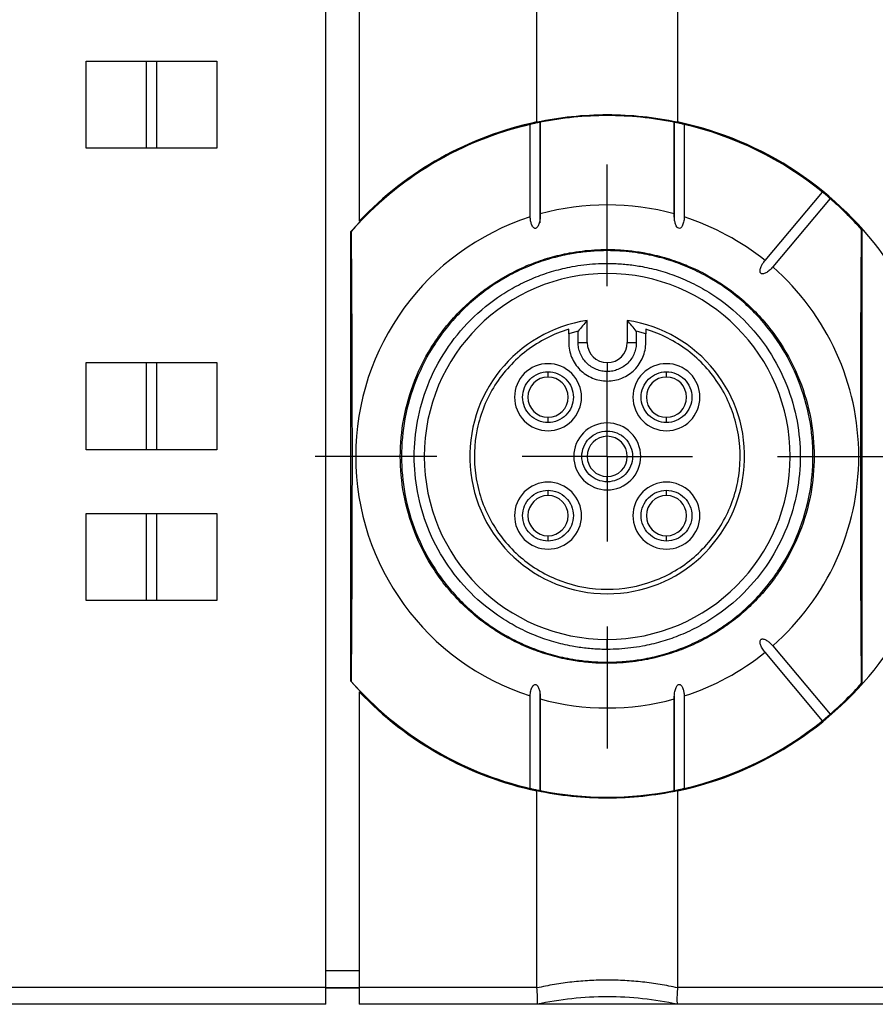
# Model space of a CAD drawing. Header units: millimetres. Extents: x 13 to 546, y 13 to 419.
# Tile 25 of 35: x 256 to 282, y 164 to 193. Entities that reach past the tile are written whole.
import ezdxf

# ---------------------------------------------------------------- set-up
doc = ezdxf.new("R2010")
doc.units = ezdxf.units.MM
doc.header["$LTSCALE"] = 2
doc.linetypes.add('SLD-Center', pattern=[19.05, 15.24, -1.27, 1.27, -1.27])
doc.layers.add('CENTER', color=40, linetype='SLD-Center')

# ---------------------------------------------------------------- blocks, each defined once
blk = doc.blocks.new('SW_CENTERMARKSYMBOL_11')
at = {"layer": 'CENTER', "color": 0}
for p, q in [((0, 5.08), (0, 8.715)), ((0, 0), (0, 2.54)), ((-5.08, 0), (-8.715, 0)), ((0, 0), (-2.54, 0)), ((0, 0), (0, -2.54)), ((0, 0), (2.54, 0)), ((5.08, 0), (8.715, 0)), ((0, -5.08), (0, -8.715))]:
    blk.add_line(p, q, dxfattribs=at)

msp = doc.modelspace()

# ---------------------------------------------------------------- linework, layer by layer
for p, q in [((265.408, 164.438), (265.408, 226.138)), ((266.408, 203.268), (266.408, 187.308)), ((271.708, 190.27), (271.708, 200.307)), ((275.908, 200.307), (275.908, 190.27)), ((258.258, 189.488), (258.258, 192.088)), ((258.258, 192.088), (260.058, 192.088)), ((260.058, 189.488), (260.058, 192.088)), ((260.358, 192.088), (260.358, 189.488)), ((260.358, 192.088), (262.158, 192.088)), ((262.158, 192.088), (262.158, 189.488)), ((273.808, 190.463), (273.808, 190.459)), ((271.51, 187.434), (271.51, 190.196)), ((271.808, 187.428), (271.808, 190.296)), ((271.808, 190.26), (271.808, 187.523)), ((275.808, 190.287), (275.808, 187.37)), ((275.809, 187.523), (275.809, 190.26)), ((276.107, 190.196), (276.107, 187.434)), ((260.058, 189.488), (258.258, 189.488)), ((262.158, 189.488), (260.358, 189.488)), ((278.518, 186.134), (280.23, 188.175)), ((280.46, 187.982), (278.748, 185.941)), ((271.808, 187.26), (271.808, 187.428)), ((266.158, 186.997), (266.168, 187.001)), ((266.158, 173.58), (266.158, 186.997)), ((281.399, 187.057), (281.408, 187.054)), ((281.408, 187.054), (281.408, 173.523)), ((273.808, 186.429), (273.808, 186.463)), ((273.808, 185.748), (273.808, 186.048)), ((273.208, 183.688), (273.208, 184.344)), ((274.408, 184.344), (274.408, 183.688)), ((272.658, 183.944), (272.658, 183.688)), ((272.941, 183.688), (272.941, 184.021)), ((274.676, 184.021), (274.676, 183.688)), ((274.958, 183.688), (274.958, 183.944)), ((272.941, 183.688), (273.208, 183.688)), ((274.408, 183.688), (274.676, 183.688)), ((258.258, 180.488), (258.258, 183.088)), ((258.258, 183.088), (260.058, 183.088)), ((260.058, 180.488), (260.058, 183.088)), ((260.358, 183.088), (260.358, 180.488)), ((260.358, 183.088), (262.158, 183.088)), ((262.158, 183.088), (262.158, 180.488)), ((273.808, 183.088), (273.808, 182.821)), ((272.041, 182.656), (272.041, 182.814)), ((275.576, 182.656), (275.576, 182.814)), ((272.041, 181.299), (272.041, 181.456)), ((275.576, 181.299), (275.576, 181.456)), ((273.808, 180.888), (273.808, 181.046)), ((260.058, 180.488), (258.258, 180.488)), ((262.158, 180.488), (260.358, 180.488)), ((273.808, 179.531), (273.808, 179.688)), ((272.041, 179.121), (272.041, 179.278)), ((275.576, 179.121), (275.576, 179.278)), ((258.258, 175.988), (258.258, 178.588)), ((258.258, 178.588), (260.058, 178.588)), ((260.058, 175.988), (260.058, 178.588)), ((260.358, 178.588), (262.158, 178.588)), ((260.358, 178.588), (260.358, 175.988)), ((262.158, 178.588), (262.158, 175.988)), ((272.041, 177.763), (272.041, 177.921)), ((275.576, 177.763), (275.576, 177.921)), ((260.058, 175.988), (258.258, 175.988)), ((262.158, 175.988), (260.358, 175.988)), ((273.808, 174.528), (273.808, 174.828)), ((278.748, 174.636), (280.46, 172.595)), ((280.23, 172.402), (278.518, 174.443)), ((273.808, 174.113), (273.808, 174.148)), ((266.168, 173.576), (266.158, 173.58)), ((281.408, 173.523), (281.399, 173.52)), ((266.408, 173.268), (266.408, 164.438)), ((271.51, 170.381), (271.51, 173.143)), ((271.808, 170.29), (271.808, 173.207)), ((275.808, 173.132), (275.808, 170.281)), ((276.107, 173.143), (276.107, 170.381)), ((271.808, 173.054), (271.808, 170.317)), ((275.809, 170.317), (275.809, 173.054)), ((271.708, 164.438), (271.708, 170.307)), ((275.908, 170.307), (275.908, 164.438)), ((266.408, 164.938), (265.408, 164.938)), ((265.408, 164.438), (255.008, 164.438)), ((265.408, 163.938), (265.408, 164.438)), ((265.408, 164.438), (266.408, 164.438)), ((265.408, 164.429), (266.408, 164.431)), ((266.408, 164.438), (266.408, 163.938)), ((271.708, 164.438), (266.408, 164.438)), ((290.408, 164.438), (275.908, 164.438)), ((265.408, 163.938), (255.008, 163.938)), ((271.708, 163.938), (266.408, 163.938)), ((275.908, 163.938), (271.708, 163.938)), ((290.408, 163.938), (275.908, 163.938))]:
    msp.add_line(p, q)
at = {"flags": 128}
for points in [[(266.168, 187.001), (266.178, 185.388), (266.186, 183.719), (266.191, 182.013), (266.193, 180.288), (266.191, 178.564), (266.186, 176.857), (266.178, 175.189), (266.168, 173.576)], [(281.399, 173.52), (281.388, 175.145), (281.38, 176.827), (281.376, 178.548), (281.374, 180.288), (281.376, 182.029), (281.38, 183.749), (281.388, 185.432), (281.399, 187.057)]]:
    msp.add_lwpolyline(points, dxfattribs=at)
for centre, radius, start, end in [((273.808, 180.288), 10.175, 90, 138.7503), ((273.808, 180.288), 10.17, 90, 101.3466), ((273.808, 180.288), 10.175, 41.675, 90), ((273.808, 180.288), 10.17, 78.6534, 90), ((273.808, 180.288), 10.17, 103.0639, 138.7014), ((273.808, 180.288), 10.2, 101.8812, 136.5096), ((273.808, 180.288), 10.2, 34.5603, 78.1188), ((273.808, 180.288), 10.17, 50.8451, 76.9361), ((273.808, 180.288), 7.507, 74.5401, 105.4599), ((273.808, 180.288), 10.17, 41.7236, 49.1549), ((273.808, 180.288), 7.507, 107.8335, 252.1665), ((273.808, 180.288), 7.507, 51.145, 72.1665), ((273.808, 180.288), 5.46, 90, 270), ((273.808, 180.288), 5.46, 270, 90), ((273.808, 180.288), 7.507, 311.145, 48.855), ((273.808, 180.288), 4.1, 98.415, 270), ((273.808, 180.288), 4.1, 270, 81.585), ((273.808, 183.688), 0.6, 180, 270), ((273.808, 183.688), 0.6, 270, 0), ((272.041, 182.056), 0.6, 90, 270), ((272.041, 182.056), 0.6, 270, 90), ((275.576, 182.056), 0.6, 90, 270), ((275.576, 182.056), 0.6, 270, 90), ((273.808, 180.288), 0.6, 90, 270), ((273.808, 180.288), 0.6, 270, 90), ((272.041, 178.521), 0.6, 90, 270), ((272.041, 178.521), 0.6, 270, 90), ((275.576, 178.521), 0.6, 90, 270), ((275.576, 178.521), 0.6, 270, 90), ((273.808, 180.288), 10.2, 281.8812, 325.4397), ((273.808, 180.288), 7.507, 287.8335, 308.855), ((273.808, 180.288), 10.175, 221.2497, 318.325), ((273.808, 180.288), 10.17, 221.2986, 256.9361), ((273.808, 180.288), 10.17, 310.8451, 318.2764), ((273.808, 180.288), 10.2, 223.4904, 258.1188), ((273.808, 180.288), 7.507, 254.5401, 285.4599), ((273.808, 180.288), 10.17, 283.0639, 309.1549), ((273.808, 180.288), 10.17, 258.6534, 281.3466)]:
    msp.add_arc(centre, radius, start, end)
for points, knots in [([(260.058, 192.088), (260.059, 192.088), (260.061, 192.088), (260.077, 192.088), (260.105, 192.088), (260.149, 192.088), (260.208, 192.088), (260.267, 192.088), (260.316, 192.088), (260.353, 192.088), (260.357, 192.088), (260.358, 192.088)], [0, 0, 0, 0, 0.083113, 0.164648, 0.250406, 0.372455, 0.5002, 0.62223, 0.749956, 0.87353, 1, 1, 1, 1]), ([(271.808, 190.26), (271.808, 190.26), (271.809, 190.261), (271.799, 190.259), (271.776, 190.255), (271.732, 190.246), (271.67, 190.233), (271.609, 190.22), (271.558, 190.208), (271.521, 190.199), (271.514, 190.197), (271.51, 190.196)], [0, 0, 0, 0, 0.088439, 0.17064, 0.251476, 0.378788, 0.498195, 0.604145, 0.747426, 0.872998, 1, 1, 1, 1]), ([(276.107, 190.196), (276.105, 190.196), (276.101, 190.198), (276.084, 190.202), (276.055, 190.209), (276.011, 190.219), (275.949, 190.233), (275.885, 190.246), (275.836, 190.256), (275.808, 190.261), (275.809, 190.26), (275.809, 190.26)], [0, 0, 0, 0, 0.085324, 0.168345, 0.252496, 0.382909, 0.502349, 0.621755, 0.748974, 0.870111, 1, 1, 1, 1]), ([(260.358, 189.488), (260.358, 189.488), (260.356, 189.488), (260.34, 189.488), (260.312, 189.488), (260.268, 189.488), (260.209, 189.488), (260.15, 189.488), (260.101, 189.488), (260.064, 189.488), (260.06, 189.488), (260.058, 189.488)], [0, 0, 0, 0, 0.083113, 0.164648, 0.250406, 0.372455, 0.5002, 0.62223, 0.749956, 0.87353, 1, 1, 1, 1]), ([(280.46, 187.982), (280.46, 187.983), (280.458, 187.984), (280.448, 187.994), (280.429, 188.011), (280.396, 188.039), (280.347, 188.081), (280.297, 188.122), (280.26, 188.152), (280.235, 188.172), (280.232, 188.174), (280.23, 188.175)], [0, 0, 0, 0, 0.087345, 0.169928, 0.251658, 0.380254, 0.500104, 0.620424, 0.748577, 0.8718, 1, 1, 1, 1]), ([(271.808, 187.523), (271.808, 187.498), (271.809, 187.448), (271.804, 187.375), (271.794, 187.309), (271.78, 187.25), (271.761, 187.196), (271.737, 187.147), (271.706, 187.11), (271.671, 187.089), (271.632, 187.094), (271.6, 187.121), (271.571, 187.162), (271.543, 187.228), (271.519, 187.321), (271.513, 187.395), (271.51, 187.434)], [0, 0, 0, 0, 0.086033, 0.168985, 0.249388, 0.314199, 0.37472, 0.443568, 0.497961, 0.539068, 0.576319, 0.622121, 0.67698, 0.746874, 0.865526, 1, 1, 1, 1]), ([(276.107, 187.434), (276.106, 187.407), (276.102, 187.355), (276.089, 187.282), (276.07, 187.218), (276.046, 187.163), (276.016, 187.118), (275.969, 187.083), (275.915, 187.104), (275.881, 187.144), (275.857, 187.192), (275.838, 187.247), (275.821, 187.319), (275.808, 187.412), (275.809, 187.486), (275.809, 187.523)], [0, 0, 0, 0, 0.092755, 0.176995, 0.253578, 0.321003, 0.376923, 0.440335, 0.499825, 0.551831, 0.619706, 0.680783, 0.748909, 0.872288, 1, 1, 1, 1]), ([(273.808, 174.113), (273.733, 174.114), (273.582, 174.116), (273.357, 174.129), (273.132, 174.149), (272.908, 174.178), (272.562, 174.235), (272.1, 174.344), (271.524, 174.541), (270.963, 174.796), (270.237, 175.22), (269.411, 175.891), (268.609, 176.878), (268.036, 177.985), (267.705, 179.136), (267.599, 180.288), (267.705, 181.441), (268.036, 182.592), (268.609, 183.698), (269.411, 184.686), (270.237, 185.357), (270.963, 185.781), (271.524, 186.036), (272.099, 186.232), (272.611, 186.353), (273.056, 186.421), (273.432, 186.457), (273.683, 186.461), (273.808, 186.463)], [0, 0, 0, 0, 0.011669, 0.023319, 0.034966, 0.046624, 0.058309, 0.08918, 0.120101, 0.152259, 0.184469, 0.250118, 0.315768, 0.380053, 0.441772, 0.500003, 0.558234, 0.619953, 0.684238, 0.749887, 0.815537, 0.847693, 0.879904, 0.910772, 0.941696, 0.961124, 0.980535, 1, 1, 1, 1]), ([(273.808, 186.429), (273.734, 186.428), (273.584, 186.426), (273.36, 186.413), (273.136, 186.393), (272.913, 186.364), (272.569, 186.307), (272.109, 186.199), (271.537, 186.004), (270.979, 185.75), (270.257, 185.328), (269.436, 184.661), (268.638, 183.679), (268.068, 182.579), (267.739, 181.434), (267.634, 180.288), (267.739, 179.143), (268.068, 177.998), (268.638, 176.898), (269.436, 175.916), (270.257, 175.249), (270.979, 174.827), (271.537, 174.573), (272.109, 174.378), (272.618, 174.258), (273.061, 174.19), (273.434, 174.155), (273.683, 174.151), (273.808, 174.148)], [0, 0, 0, 0, 0.011665, 0.023313, 0.034959, 0.046619, 0.058309, 0.08918, 0.120101, 0.152259, 0.184469, 0.250118, 0.315768, 0.380053, 0.441772, 0.500003, 0.558234, 0.619953, 0.684238, 0.749887, 0.815537, 0.847693, 0.879904, 0.910772, 0.941696, 0.96113, 0.980541, 1, 1, 1, 1]), ([(273.808, 186.463), (273.884, 186.463), (274.034, 186.461), (274.26, 186.448), (274.485, 186.428), (274.709, 186.399), (275.055, 186.341), (275.517, 186.232), (276.093, 186.036), (276.654, 185.781), (277.38, 185.357), (278.206, 184.686), (279.008, 183.698), (279.581, 182.592), (279.912, 181.441), (280.018, 180.288), (279.912, 179.136), (279.581, 177.985), (279.008, 176.878), (278.206, 175.891), (277.38, 175.22), (276.654, 174.796), (276.093, 174.541), (275.518, 174.345), (275.006, 174.224), (274.561, 174.156), (274.185, 174.12), (273.934, 174.116), (273.808, 174.113)], [0, 0, 0, 0, 0.011665, 0.023313, 0.034959, 0.046619, 0.058309, 0.08918, 0.120101, 0.152259, 0.184469, 0.250118, 0.315768, 0.380053, 0.441772, 0.500003, 0.558234, 0.619953, 0.684238, 0.749887, 0.815537, 0.847693, 0.879904, 0.910772, 0.941696, 0.96113, 0.980541, 1, 1, 1, 1]), ([(273.808, 174.148), (273.883, 174.149), (274.033, 174.151), (274.257, 174.163), (274.481, 174.184), (274.704, 174.213), (275.048, 174.27), (275.508, 174.378), (276.08, 174.573), (276.638, 174.827), (277.36, 175.249), (278.181, 175.916), (278.979, 176.898), (279.549, 177.998), (279.878, 179.143), (279.983, 180.288), (279.878, 181.434), (279.549, 182.579), (278.979, 183.679), (278.181, 184.661), (277.36, 185.328), (276.638, 185.75), (276.08, 186.004), (275.508, 186.199), (274.999, 186.319), (274.556, 186.386), (274.183, 186.422), (273.934, 186.426), (273.808, 186.429)], [0, 0, 0, 0, 0.011669, 0.023319, 0.034966, 0.046624, 0.058309, 0.08918, 0.120101, 0.152259, 0.184469, 0.250118, 0.315768, 0.380053, 0.441772, 0.500003, 0.558234, 0.619953, 0.684238, 0.749887, 0.815537, 0.847693, 0.879904, 0.910772, 0.941696, 0.961124, 0.980534, 1, 1, 1, 1]), ([(273.808, 174.528), (273.738, 174.529), (273.598, 174.531), (273.387, 174.543), (273.178, 174.562), (272.968, 174.589), (272.646, 174.642), (272.214, 174.744), (271.678, 174.927), (271.154, 175.165), (270.477, 175.561), (269.706, 176.187), (268.958, 177.108), (268.423, 178.14), (268.115, 179.213), (268.016, 180.288), (268.115, 181.363), (268.423, 182.437), (268.958, 183.469), (269.706, 184.39), (270.477, 185.016), (271.154, 185.412), (271.677, 185.65), (272.214, 185.833), (272.691, 185.945), (273.107, 186.009), (273.457, 186.042), (273.691, 186.046), (273.808, 186.048)], [0, 0, 0, 0, 0.011669, 0.023319, 0.034965, 0.046623, 0.058309, 0.089178, 0.120101, 0.152257, 0.184469, 0.250118, 0.315767, 0.380053, 0.441772, 0.500003, 0.558234, 0.619953, 0.684238, 0.749887, 0.815537, 0.847691, 0.879904, 0.91077, 0.941696, 0.961123, 0.980533, 1, 1, 1, 1]), ([(273.808, 186.048), (273.879, 186.048), (274.019, 186.046), (274.23, 186.034), (274.439, 186.015), (274.649, 185.988), (274.971, 185.935), (275.403, 185.833), (275.939, 185.65), (276.463, 185.412), (277.14, 185.016), (277.911, 184.39), (278.659, 183.469), (279.193, 182.437), (279.502, 181.363), (279.601, 180.288), (279.502, 179.213), (279.193, 178.14), (278.659, 177.108), (277.911, 176.187), (277.14, 175.561), (276.463, 175.165), (275.94, 174.927), (275.403, 174.744), (274.926, 174.632), (274.51, 174.568), (274.16, 174.535), (273.926, 174.531), (273.808, 174.528)], [0, 0, 0, 0, 0.011664, 0.023312, 0.034958, 0.046618, 0.058309, 0.089178, 0.120101, 0.152257, 0.184469, 0.250118, 0.315768, 0.380053, 0.441772, 0.500003, 0.558234, 0.619953, 0.684238, 0.749887, 0.815537, 0.847691, 0.879904, 0.91077, 0.941696, 0.961129, 0.98054, 1, 1, 1, 1]), ([(278.748, 185.941), (278.731, 185.922), (278.698, 185.885), (278.645, 185.836), (278.594, 185.797), (278.545, 185.767), (278.494, 185.745), (278.443, 185.732), (278.396, 185.745), (278.373, 185.776), (278.367, 185.812), (278.369, 185.854), (278.381, 185.903), (278.406, 185.967), (278.449, 186.048), (278.494, 186.104), (278.518, 186.134)], [0, 0, 0, 0, 0.0892112, 0.1730781, 0.2523015, 0.3153796, 0.3748091, 0.444281, 0.4994278, 0.5325267, 0.5727743, 0.6252486, 0.6807877, 0.7477679, 0.8660199, 1, 1, 1, 1]), ([(273.208, 184.344), (273.163, 184.291), (273.073, 184.186), (272.984, 184.075), (272.941, 184.021)], [0, 0, 0, 0, 0.51043, 1, 1, 1, 1]), ([(274.676, 184.021), (274.633, 184.075), (274.544, 184.186), (274.454, 184.291), (274.408, 184.344)], [0, 0, 0, 0, 0.4895699, 1, 1, 1, 1]), ([(272.658, 184.084), (272.208, 183.948), (271.782, 183.73), (271.033, 183.161), (270.71, 182.809), (270.206, 182.014), (270.026, 181.571), (269.831, 180.65), (269.816, 180.173), (269.954, 179.242), (270.107, 178.789), (270.561, 177.964), (270.861, 177.593), (271.574, 176.978), (271.985, 176.735), (272.868, 176.407), (273.338, 176.322), (274.279, 176.322), (274.749, 176.407), (275.632, 176.735), (276.043, 176.978), (276.756, 177.593), (277.056, 177.964), (277.51, 178.789), (277.663, 179.242), (277.801, 180.173), (277.786, 180.65), (277.591, 181.571), (277.411, 182.014), (276.907, 182.809), (276.584, 183.161), (275.834, 183.73), (275.409, 183.948), (274.958, 184.084)], [0, 0, 0, 0, 0.0625, 0.0625, 0.125, 0.125, 0.1875, 0.1875, 0.25, 0.25, 0.3125, 0.3125, 0.375, 0.375, 0.4375, 0.4375, 0.5, 0.5, 0.5625, 0.5625, 0.625, 0.625, 0.6875, 0.6875, 0.75, 0.75, 0.8125, 0.8125, 0.875, 0.875, 0.9375, 0.9375, 1, 1, 1, 1]), ([(272.658, 183.688), (272.658, 183.538), (272.688, 183.387), (272.804, 183.109), (272.889, 182.982), (273.102, 182.769), (273.229, 182.684), (273.507, 182.568), (273.658, 182.538), (273.808, 182.538)], [0, 0, 0, 0, 0.25, 0.25, 0.5, 0.5, 0.75, 0.75, 1, 1, 1, 1]), ([(273.808, 182.821), (273.781, 182.821), (273.727, 182.823), (273.646, 182.835), (273.566, 182.854), (273.459, 182.89), (273.329, 182.958), (273.191, 183.07), (273.078, 183.208), (272.999, 183.363), (272.949, 183.525), (272.943, 183.634), (272.941, 183.688)], [0, 0, 0, 0, 0.060118, 0.119832, 0.179683, 0.240207, 0.369802, 0.500128, 0.629694, 0.76005, 0.879822, 1, 1, 1, 1]), ([(273.808, 182.538), (273.959, 182.538), (274.109, 182.568), (274.388, 182.684), (274.515, 182.769), (274.728, 182.982), (274.813, 183.109), (274.929, 183.387), (274.958, 183.538), (274.958, 183.688)], [0, 0, 0, 0, 0.25, 0.25, 0.5, 0.5, 0.75, 0.75, 1, 1, 1, 1]), ([(274.676, 183.688), (274.676, 183.661), (274.674, 183.607), (274.662, 183.526), (274.643, 183.446), (274.607, 183.339), (274.539, 183.209), (274.427, 183.071), (274.289, 182.958), (274.134, 182.879), (273.972, 182.829), (273.863, 182.823), (273.808, 182.821)], [0, 0, 0, 0, 0.06019, 0.119929, 0.179755, 0.240205, 0.369801, 0.500128, 0.629695, 0.760051, 0.879724, 1, 1, 1, 1]), ([(260.058, 183.088), (260.059, 183.088), (260.061, 183.088), (260.077, 183.088), (260.105, 183.088), (260.149, 183.088), (260.208, 183.088), (260.267, 183.088), (260.316, 183.088), (260.353, 183.088), (260.357, 183.088), (260.358, 183.088)], [0, 0, 0, 0, 0.083113, 0.164648, 0.250406, 0.372455, 0.5002, 0.62223, 0.749956, 0.87353, 1, 1, 1, 1]), ([(272.041, 183.056), (271.779, 183.056), (271.519, 182.948), (271.148, 182.578), (271.041, 182.318), (271.041, 181.794), (271.148, 181.534), (271.519, 181.164), (271.779, 181.056), (272.041, 181.056)], [0, 0, 0, 0, 0.25, 0.25, 0.5, 0.5, 0.75, 0.75, 1, 1, 1, 1]), ([(272.041, 181.056), (272.303, 181.056), (272.563, 181.164), (272.933, 181.534), (273.041, 181.794), (273.041, 182.318), (272.933, 182.578), (272.563, 182.948), (272.303, 183.056), (272.041, 183.056)], [0, 0, 0, 0, 0.25, 0.25, 0.5, 0.5, 0.75, 0.75, 1, 1, 1, 1]), ([(275.576, 183.056), (275.314, 183.056), (275.054, 182.948), (274.684, 182.578), (274.576, 182.318), (274.576, 181.794), (274.684, 181.534), (275.054, 181.164), (275.314, 181.056), (275.576, 181.056)], [0, 0, 0, 0, 0.25, 0.25, 0.5, 0.5, 0.75, 0.75, 1, 1, 1, 1]), ([(275.576, 181.056), (275.838, 181.056), (276.098, 181.164), (276.468, 181.534), (276.576, 181.794), (276.576, 182.318), (276.468, 182.578), (276.098, 182.948), (275.838, 183.056), (275.576, 183.056)], [0, 0, 0, 0, 0.25, 0.25, 0.5, 0.5, 0.75, 0.75, 1, 1, 1, 1]), ([(272.041, 181.299), (271.842, 181.299), (271.645, 181.38), (271.365, 181.661), (271.283, 181.858), (271.283, 182.255), (271.365, 182.452), (271.645, 182.732), (271.842, 182.814), (272.041, 182.814)], [0, 0, 0, 0, 0.25, 0.25, 0.5, 0.5, 0.75, 0.75, 1, 1, 1, 1]), ([(272.041, 182.814), (272.239, 182.814), (272.436, 182.732), (272.717, 182.452), (272.798, 182.255), (272.798, 181.858), (272.717, 181.661), (272.436, 181.38), (272.239, 181.299), (272.041, 181.299)], [0, 0, 0, 0, 0.25, 0.25, 0.5, 0.5, 0.75, 0.75, 1, 1, 1, 1]), ([(275.576, 181.299), (275.378, 181.299), (275.181, 181.38), (274.9, 181.661), (274.819, 181.858), (274.819, 182.255), (274.9, 182.452), (275.181, 182.732), (275.378, 182.814), (275.576, 182.814)], [0, 0, 0, 0, 0.25, 0.25, 0.5, 0.5, 0.75, 0.75, 1, 1, 1, 1]), ([(275.576, 182.814), (275.775, 182.814), (275.972, 182.732), (276.252, 182.452), (276.334, 182.255), (276.334, 181.858), (276.252, 181.661), (275.972, 181.38), (275.775, 181.299), (275.576, 181.299)], [0, 0, 0, 0, 0.25, 0.25, 0.5, 0.5, 0.75, 0.75, 1, 1, 1, 1]), ([(273.808, 181.288), (273.547, 181.288), (273.287, 181.181), (272.916, 180.81), (272.808, 180.55), (272.808, 180.027), (272.916, 179.766), (273.287, 179.396), (273.547, 179.288), (273.808, 179.288)], [0, 0, 0, 0, 0.25, 0.25, 0.5, 0.5, 0.75, 0.75, 1, 1, 1, 1]), ([(273.808, 179.531), (273.61, 179.531), (273.413, 179.612), (273.132, 179.893), (273.051, 180.09), (273.051, 180.487), (273.132, 180.684), (273.413, 180.964), (273.61, 181.046), (273.808, 181.046)], [0, 0, 0, 0, 0.25, 0.25, 0.5, 0.5, 0.75, 0.75, 1, 1, 1, 1]), ([(273.808, 179.288), (274.07, 179.288), (274.33, 179.396), (274.701, 179.766), (274.808, 180.027), (274.808, 180.55), (274.701, 180.81), (274.33, 181.181), (274.07, 181.288), (273.808, 181.288)], [0, 0, 0, 0, 0.25, 0.25, 0.5, 0.5, 0.75, 0.75, 1, 1, 1, 1]), ([(273.808, 181.046), (274.007, 181.046), (274.204, 180.964), (274.484, 180.684), (274.566, 180.487), (274.566, 180.09), (274.484, 179.893), (274.204, 179.612), (274.007, 179.531), (273.808, 179.531)], [0, 0, 0, 0, 0.25, 0.25, 0.5, 0.5, 0.75, 0.75, 1, 1, 1, 1]), ([(260.358, 180.488), (260.358, 180.488), (260.356, 180.488), (260.34, 180.488), (260.312, 180.488), (260.268, 180.488), (260.209, 180.488), (260.15, 180.488), (260.101, 180.488), (260.064, 180.488), (260.06, 180.488), (260.058, 180.488)], [0, 0, 0, 0, 0.083113, 0.164648, 0.250406, 0.372455, 0.5002, 0.62223, 0.749956, 0.87353, 1, 1, 1, 1]), ([(272.041, 179.521), (271.779, 179.521), (271.519, 179.413), (271.148, 179.043), (271.041, 178.782), (271.041, 178.259), (271.148, 177.999), (271.519, 177.628), (271.779, 177.521), (272.041, 177.521)], [0, 0, 0, 0, 0.25, 0.25, 0.5, 0.5, 0.75, 0.75, 1, 1, 1, 1]), ([(272.041, 177.763), (271.842, 177.763), (271.645, 177.845), (271.365, 178.125), (271.283, 178.322), (271.283, 178.719), (271.365, 178.916), (271.645, 179.197), (271.842, 179.278), (272.041, 179.278)], [0, 0, 0, 0, 0.25, 0.25, 0.5, 0.5, 0.75, 0.75, 1, 1, 1, 1]), ([(272.041, 177.521), (272.303, 177.521), (272.563, 177.628), (272.933, 177.999), (273.041, 178.259), (273.041, 178.782), (272.933, 179.043), (272.563, 179.413), (272.303, 179.521), (272.041, 179.521)], [0, 0, 0, 0, 0.25, 0.25, 0.5, 0.5, 0.75, 0.75, 1, 1, 1, 1]), ([(272.041, 179.278), (272.239, 179.278), (272.436, 179.197), (272.717, 178.916), (272.798, 178.719), (272.798, 178.322), (272.717, 178.125), (272.436, 177.845), (272.239, 177.763), (272.041, 177.763)], [0, 0, 0, 0, 0.25, 0.25, 0.5, 0.5, 0.75, 0.75, 1, 1, 1, 1]), ([(275.576, 179.521), (275.314, 179.521), (275.054, 179.413), (274.684, 179.043), (274.576, 178.782), (274.576, 178.259), (274.684, 177.999), (275.054, 177.628), (275.314, 177.521), (275.576, 177.521)], [0, 0, 0, 0, 0.25, 0.25, 0.5, 0.5, 0.75, 0.75, 1, 1, 1, 1]), ([(275.576, 177.763), (275.378, 177.763), (275.181, 177.845), (274.9, 178.125), (274.819, 178.322), (274.819, 178.719), (274.9, 178.916), (275.181, 179.197), (275.378, 179.278), (275.576, 179.278)], [0, 0, 0, 0, 0.25, 0.25, 0.5, 0.5, 0.75, 0.75, 1, 1, 1, 1]), ([(275.576, 177.521), (275.838, 177.521), (276.098, 177.628), (276.468, 177.999), (276.576, 178.259), (276.576, 178.782), (276.468, 179.043), (276.098, 179.413), (275.838, 179.521), (275.576, 179.521)], [0, 0, 0, 0, 0.25, 0.25, 0.5, 0.5, 0.75, 0.75, 1, 1, 1, 1]), ([(275.576, 179.278), (275.775, 179.278), (275.972, 179.197), (276.252, 178.916), (276.334, 178.719), (276.334, 178.322), (276.252, 178.125), (275.972, 177.845), (275.775, 177.763), (275.576, 177.763)], [0, 0, 0, 0, 0.25, 0.25, 0.5, 0.5, 0.75, 0.75, 1, 1, 1, 1]), ([(260.058, 178.588), (260.059, 178.588), (260.061, 178.588), (260.077, 178.588), (260.105, 178.588), (260.149, 178.588), (260.208, 178.588), (260.267, 178.588), (260.316, 178.588), (260.353, 178.588), (260.357, 178.588), (260.358, 178.588)], [0, 0, 0, 0, 0.083113, 0.164648, 0.250406, 0.372455, 0.5002, 0.62223, 0.749956, 0.87353, 1, 1, 1, 1]), ([(260.358, 175.988), (260.358, 175.988), (260.356, 175.988), (260.34, 175.988), (260.312, 175.988), (260.268, 175.988), (260.209, 175.988), (260.15, 175.988), (260.101, 175.988), (260.064, 175.988), (260.06, 175.988), (260.058, 175.988)], [0, 0, 0, 0, 0.0831127, 0.1646481, 0.2504062, 0.3724548, 0.5001998, 0.62223, 0.7499565, 0.8735302, 1, 1, 1, 1]), ([(278.518, 174.443), (278.502, 174.463), (278.471, 174.501), (278.432, 174.562), (278.402, 174.619), (278.382, 174.672), (278.369, 174.725), (278.365, 174.779), (278.385, 174.822), (278.419, 174.841), (278.455, 174.841), (278.496, 174.831), (278.542, 174.811), (278.602, 174.774), (278.674, 174.718), (278.722, 174.664), (278.748, 174.636)], [0, 0, 0, 0, 0.0890203, 0.1727298, 0.251824, 0.3147278, 0.3741094, 0.4434288, 0.4985524, 0.5315958, 0.5714608, 0.6233448, 0.6789562, 0.7470489, 0.8679744, 1, 1, 1, 1]), ([(271.51, 173.143), (271.511, 173.169), (271.515, 173.221), (271.529, 173.294), (271.547, 173.359), (271.571, 173.414), (271.602, 173.46), (271.649, 173.494), (271.703, 173.472), (271.737, 173.43), (271.761, 173.382), (271.78, 173.327), (271.797, 173.257), (271.809, 173.165), (271.808, 173.091), (271.808, 173.054)], [0, 0, 0, 0, 0.090992, 0.175264, 0.253647, 0.322294, 0.378586, 0.4418, 0.501287, 0.554375, 0.624749, 0.684156, 0.750284, 0.871231, 1, 1, 1, 1]), ([(275.809, 173.054), (275.809, 173.079), (275.808, 173.128), (275.813, 173.202), (275.828, 173.292), (275.853, 173.386), (275.899, 173.461), (275.948, 173.488), (275.986, 173.482), (276.018, 173.455), (276.046, 173.414), (276.074, 173.349), (276.099, 173.257), (276.104, 173.183), (276.107, 173.143)], [0, 0, 0, 0, 0.085038, 0.168497, 0.250925, 0.396694, 0.499114, 0.540204, 0.577584, 0.623545, 0.677988, 0.746785, 0.863476, 1, 1, 1, 1]), ([(280.23, 172.402), (280.231, 172.402), (280.233, 172.403), (280.244, 172.412), (280.264, 172.428), (280.297, 172.455), (280.347, 172.496), (280.396, 172.538), (280.433, 172.57), (280.456, 172.591), (280.459, 172.593), (280.46, 172.595)], [0, 0, 0, 0, 0.087345, 0.169928, 0.251658, 0.380254, 0.500104, 0.620424, 0.748577, 0.8718, 1, 1, 1, 1]), ([(271.51, 170.381), (271.512, 170.381), (271.516, 170.379), (271.533, 170.375), (271.562, 170.368), (271.606, 170.358), (271.668, 170.344), (271.732, 170.331), (271.781, 170.321), (271.809, 170.316), (271.808, 170.317), (271.808, 170.317)], [0, 0, 0, 0, 0.085324, 0.168345, 0.252496, 0.382909, 0.502349, 0.621755, 0.748974, 0.870111, 1, 1, 1, 1]), ([(275.908, 170.307), (275.223, 170.163), (274.526, 170.089), (273.459, 170.088), (273.101, 170.107), (272.398, 170.18), (272.051, 170.235), (271.708, 170.307)], [0, 0, 0, 0, 0.5, 0.5, 0.75, 0.75, 1, 1, 1, 1]), ([(275.809, 170.317), (275.809, 170.317), (275.808, 170.316), (275.818, 170.318), (275.841, 170.322), (275.885, 170.331), (275.947, 170.344), (276.008, 170.357), (276.059, 170.369), (276.096, 170.378), (276.103, 170.38), (276.107, 170.381)], [0, 0, 0, 0, 0.088439, 0.17064, 0.251476, 0.378788, 0.498195, 0.604145, 0.747426, 0.872998, 1, 1, 1, 1]), ([(275.908, 164.427), (275.821, 164.446), (275.649, 164.484), (275.388, 164.531), (275.126, 164.571), (274.863, 164.604), (274.599, 164.63), (274.336, 164.648), (274.072, 164.659), (273.721, 164.664), (273.28, 164.652), (272.753, 164.607), (272.226, 164.535), (271.882, 164.464), (271.709, 164.427)], [0, 0, 0, 0, 0.063523, 0.126665, 0.189469, 0.251981, 0.314248, 0.376315, 0.438229, 0.500039, 0.623739, 0.748051, 0.87335, 1, 1, 1, 1]), ([(271.709, 163.939), (271.716, 163.94), (271.719, 163.954), (271.726, 164.004), (271.729, 164.04), (271.729, 164.13), (271.726, 164.184), (271.719, 164.3), (271.716, 164.364), (271.709, 164.427)], [0, 0, 0, 0, 0.25, 0.25, 0.5, 0.5, 0.75, 0.75, 1, 1, 1, 1]), ([(275.908, 164.427), (275.901, 164.363), (275.898, 164.301), (275.891, 164.184), (275.888, 164.13), (275.888, 164.04), (275.891, 164.004), (275.898, 163.954), (275.901, 163.94), (275.908, 163.939)], [0, 0, 0, 0, 0.25, 0.25, 0.5, 0.5, 0.75, 0.75, 1, 1, 1, 1])]:
    msp.add_open_spline(points, degree=3, knots=knots)
for points in [[(271.708, 190.27), (272.393, 190.414), (273.093, 190.488), (273.808, 190.488)], [(273.808, 190.488), (274.524, 190.488), (275.224, 190.414), (275.908, 190.27)], [(272.658, 183.944), (272.658, 183.991), (272.658, 184.037), (272.658, 184.084)], [(272.941, 184.021), (272.893, 184.009), (272.798, 183.986), (272.705, 183.958), (272.658, 183.944)], [(274.958, 183.944), (274.912, 183.958), (274.819, 183.986), (274.724, 184.009), (274.676, 184.021)], [(274.958, 184.084), (274.959, 184.037), (274.959, 183.991), (274.958, 183.944)], [(271.709, 164.427), (271.709, 164.431), (271.708, 164.435), (271.708, 164.438)], [(275.908, 164.438), (275.908, 164.435), (275.908, 164.431), (275.908, 164.427)], [(273.808, 164.161), (273.103, 164.161), (272.398, 164.087), (271.709, 163.939)], [(275.908, 163.939), (275.219, 164.087), (274.514, 164.161), (273.808, 164.161)], [(271.708, 163.938), (271.708, 163.938), (271.709, 163.938), (271.709, 163.939)], [(275.908, 163.939), (275.908, 163.938), (275.908, 163.938), (275.908, 163.938)]]:
    msp.add_open_spline(points, degree=3)

# ---------------------------------------------------------------- block references
at = {"layer": 'CENTER'}
msp.add_blockref('SW_CENTERMARKSYMBOL_11', (273.808, 180.288), dxfattribs=at)

doc.saveas('drawing.dxf')
